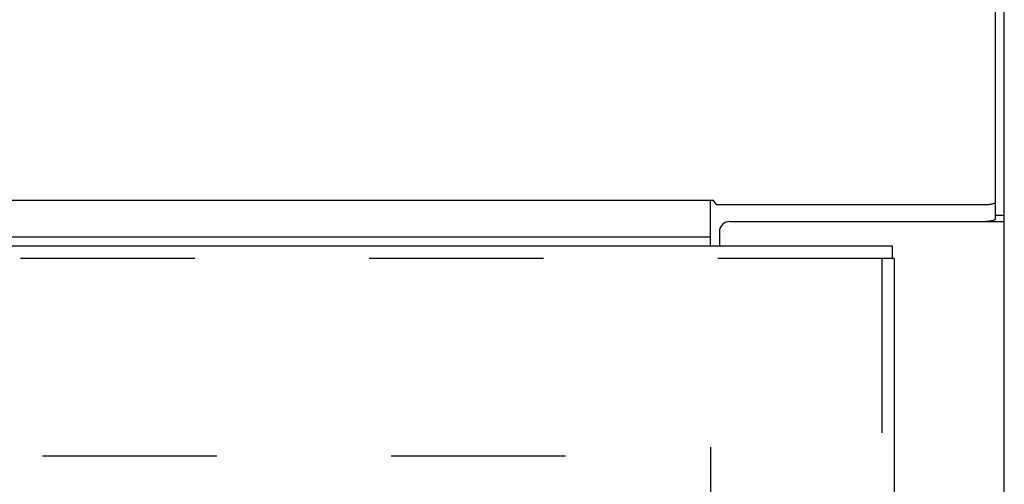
# Model space of a CAD drawing. Header units: inches. Extents: x 0 to 189, y 0 to 122.
# Tile 176 of 226: x 80.09 to 85.95, y 81.45 to 84.22. Entities that reach past the tile are written whole.
import ezdxf

# ---------------------------------------------------------------- set-up
doc = ezdxf.new("R2010")
doc.units = ezdxf.units.IN
doc.header["$LTSCALE"] = 10.388889
doc.header["$MEASUREMENT"] = 0
doc.linetypes.add('HIDDEN', pattern=[0.2, 0.1, -0.1])
doc.layers.get('0').update_dxf_attribs({"linetype": 'CONTINUOUS'})
doc.layers.add('DEFAULT_2', color=8, linetype='HIDDEN')
doc.layers.add('RIGHTHAND_DOOR_ASSEMBLY', color=7, linetype='CONTINUOUS')

msp = doc.modelspace()

# ---------------------------------------------------------------- linework, layer by layer
at = {"color": 7, "linetype": 'Continuous'}
for p, q in [((85.902, 83.0327), (85.902, 87.8846)), ((39.6884, 83.1442), (84.2196, 83.1442)), ((84.204, 82.8705), (84.204, 83.1442)), ((84.2381, 83.117), (84.2196, 83.1442)), ((84.2381, 83.117), (85.8395, 83.117)), ((85.954, 83.0522), (85.902, 83.0522)), ((39.704, 82.9259), (84.204, 82.9259))]:
    msp.add_line(p, q, dxfattribs=at)
at = {"color": 3, "linetype": 'Continuous'}
for p, q in [((85.954, 35.2245), (85.954, 87.7542)), ((84.319, 83.0165), (85.954, 83.0165)), ((84.256, 82.9535), (84.256, 82.8705))]:
    msp.add_line(p, q, dxfattribs=at)
at = {"color": 7, "linetype": 'Continuous'}
msp.add_lwpolyline([(85.8395, 83.117), (85.8444, 83.117), (85.8493, 83.1172), (85.8541, 83.1174), (85.8588, 83.1178), (85.8634, 83.1182), (85.8679, 83.1188), (85.8722, 83.1194), (85.8762, 83.1201), (85.8801, 83.1209), (85.8837, 83.1217), (85.887, 83.1227), (85.8901, 83.1237), (85.8928, 83.1247), (85.8952, 83.1258), (85.8972, 83.127), (85.8989, 83.1282), (85.9003, 83.1294), (85.9012, 83.1306), (85.9018, 83.1319), (85.902, 83.1332)], dxfattribs=at)
at = {"color": 3, "linetype": 'Continuous'}
msp.add_lwpolyline([(85.902, 83.0327), (85.9018, 83.0314), (85.9012, 83.0302), (85.9003, 83.0289), (85.8989, 83.0277), (85.8972, 83.0265), (85.8952, 83.0254), (85.8928, 83.0243), (85.8901, 83.0232), (85.887, 83.0222), (85.8837, 83.0213), (85.8801, 83.0204), (85.8762, 83.0196), (85.8722, 83.0189), (85.8679, 83.0183), (85.8634, 83.0178), (85.8588, 83.0173), (85.8541, 83.017), (85.8493, 83.0167), (85.8444, 83.0166), (85.8395, 83.0165)], dxfattribs=at)
msp.add_arc((84.319, 82.9535), 0.063, 90, 180, dxfattribs=at)
at = {"layer": 'DEFAULT_2', "color": 8, "linetype": 'HIDDEN'}
for p, q in [((84.204, 81.6725), (84.204, 36.5685)), ((63.6, 81.6205), (84.204, 81.6205))]:
    msp.add_line(p, q, dxfattribs=at)
at = {"layer": 'RIGHTHAND_DOOR_ASSEMBLY', "color": 3, "linetype": 'Continuous'}
for p, q in [((62.4988, 82.8705), (85.2853, 82.8705)), ((85.2983, 82.7955), (85.2983, 35.4455))]:
    msp.add_line(p, q, dxfattribs=at)
at = {"layer": 'RIGHTHAND_DOOR_ASSEMBLY', "color": 7, "linetype": 'Continuous'}
for p in [(85.2853, 82.8705), (85.2983, 82.7955)]:
    msp.add_line(p, (85.2853, 82.7955), dxfattribs=at)
at = {"layer": 'RIGHTHAND_DOOR_ASSEMBLY', "color": 8, "linetype": 'HIDDEN'}
for p, q in [((85.2853, 82.7955), (62.4988, 82.7955)), ((85.2233, 82.7955), (85.2233, 35.4455))]:
    msp.add_line(p, q, dxfattribs=at)

doc.saveas('drawing.dxf')
